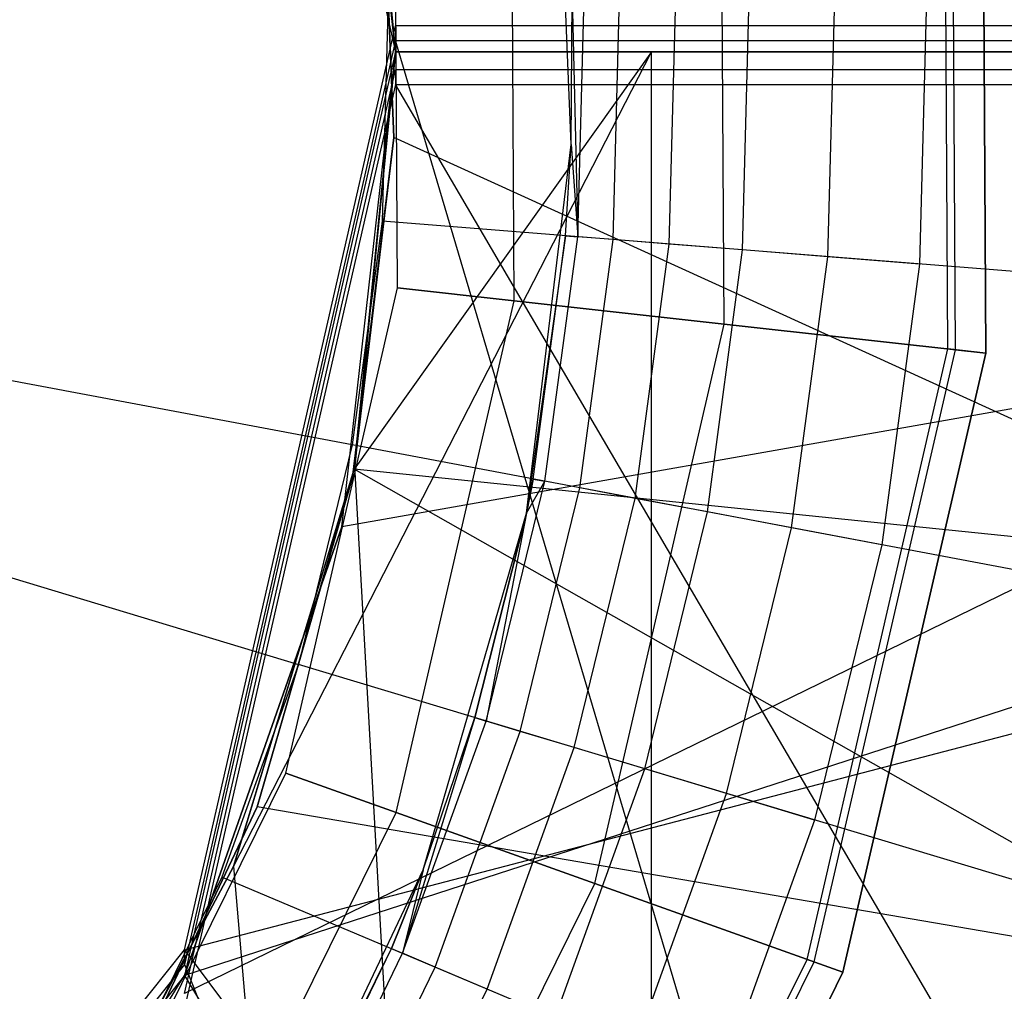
# Model space of a CAD drawing. Extents: x 0.1 to 16.1, y -3 to 3.
# Tile 34 of 65: x 8.327 to 8.466, y -0.132 to 0.005. Entities that reach past the tile are written whole.
import ezdxf

# ---------------------------------------------------------------- set-up
doc = ezdxf.new("R2010")
doc.units = 0
doc.header["$LTSCALE"] = 2.54
doc.layers.get('0').update_dxf_attribs({"color": 13, "linetype": 'CONTINUOUS'})

# ---------------------------------------------------------------- blocks, each defined once
blk = doc.blocks.new('DROPS_WOOD_D_PM_STL')
at = {"color": 0}
for p, q in [((8.35029, 0.13017, 38.3564), (8.38, 0, 38.3564)), ((8.35029, 0.13017, 38.3564), (8.38, 0, 38.3564)), ((8.38, 0, 32.3639), (8.3725, 0.06666, 32.36353)), ((8.38, 0, 38.3564), (8.3725, 0.06666, 32.36353)), ((8.38, 0, 32.3639), (8.3725, 0.06666, 32.36353)), ((8.38, 0, 38.3564), (8.3725, 0.06666, 32.36353)), ((8.37418, 0.0588, 27.8422), (8.38, 0, 27.84171)), ((8.37418, 0.0588, 27.8422), (8.38, 0, 27.84171)), ((8.38, 0, 20.86747), (8.37425, 0.05845, 20.86698)), ((8.38, 0, 20.86747), (8.37425, 0.05845, 20.86698)), ((8.45782, -0.04188, 213.38735), (8.4573, 0.04638, 213.38735)), ((8.45782, -0.04188, 213.38735), (8.4573, 0.04638, 213.38735)), ((8.45888, -0.042, 213.39202), (8.45835, 0.04651, 213.39202)), ((8.45888, -0.042, 213.39202), (8.45835, 0.04651, 213.39202)), ((8.46262, 0.04703, 213.38308), (8.46315, -0.04247, 213.38308)), ((8.46315, -0.04247, 213.30308), (8.46262, 0.04703, 213.30308)), ((8.46262, 0.04703, 213.47407), (8.46315, -0.04247, 213.47407)), ((8.46315, -0.04247, 213.30308), (8.46262, 0.04703, 213.30308)), ((8.46262, 0.04703, 213.47407), (8.46315, -0.04247, 213.47407)), ((8.46315, -0.04247, 213.39407), (8.46262, 0.04703, 213.39407)), ((8.46315, -0.04247, 213.39407), (8.46262, 0.04703, 213.39407)), ((8.46262, 0.04703, 213.38308), (8.46315, -0.04247, 213.38308)), ((8.42628, -0.03839, 213.31155), (8.4258, 0.04251, 213.31155)), ((8.42628, -0.03839, 213.31155), (8.4258, 0.04251, 213.31155)), ((8.42628, -0.03839, 213.4656), (8.4258, 0.04251, 213.4656)), ((8.42628, -0.03839, 213.4656), (8.4258, 0.04251, 213.4656)), ((8.39671, -0.03511, 213.33528), (8.39627, 0.03888, 213.33528)), ((8.39671, -0.03511, 213.33528), (8.39627, 0.03888, 213.33528)), ((8.39671, -0.03511, 213.44189), (8.39627, 0.03888, 213.44189)), ((8.39671, -0.03511, 213.44189), (8.39627, 0.03888, 213.44189)), ((8.40474, -0.01309, 16.03972), (8.40263, 0.03917, 16.03972)), ((8.40474, -0.01309, 16.03972), (8.40263, 0.03917, 16.03972)), ((8.37781, 0.03616, 28.35251), (8.37976, -0.01208, 28.35251)), ((8.37976, -0.01208, 27.85251), (8.37781, 0.03616, 27.85251)), ((8.37976, -0.01208, 27.85251), (8.37781, 0.03616, 27.85251)), ((8.37781, 0.03616, 28.35251), (8.37976, -0.01208, 28.35251)), ((8.37781, 0.03616, 20.86645), (8.37976, -0.01208, 20.86645)), ((8.37976, -0.01208, 20.36645), (8.37781, 0.03616, 20.36645)), ((8.37976, -0.01208, 20.36645), (8.37781, 0.03616, 20.36645)), ((8.37781, 0.03616, 20.86645), (8.37976, -0.01208, 20.86645)), ((8.3803, -0.03329, 213.36956), (8.37989, 0.03686, 213.36956)), ((8.3803, -0.03329, 213.40759), (8.37989, 0.03686, 213.40759)), ((8.3803, -0.03329, 213.36956), (8.37989, 0.03686, 213.36956)), ((8.3803, -0.03329, 213.40759), (8.37989, 0.03686, 213.40759)), ((8.45487, 0.00998, 16.33972), (8.4538, -0.02992, 16.33972)), ((8.45487, 0.00998, 16.33972), (8.4538, -0.02992, 16.33972)), ((8.40474, -0.01309, 16.03972), (8.40488, 0.00865, 16.28972)), ((8.40474, -0.01309, 16.28972), (8.40488, 0.00865, 16.28972)), ((8.40474, -0.01309, 16.03972), (8.40488, 0.00865, 16.28972)), ((8.40474, -0.01309, 16.28972), (8.40488, 0.00865, 16.28972)), ((8.40488, 0.00865, 16.28972), (8.40566, -0.02607, 16.30267)), ((8.40488, 0.00865, 16.28972), (8.40566, -0.02607, 16.30267)), ((8.40566, -0.02607, 16.30267), (8.40659, 0.0087, 16.30267)), ((8.40566, -0.02607, 16.30267), (8.40659, 0.0087, 16.30267)), ((8.41064, -0.02646, 16.31472), (8.41158, 0.00883, 16.31472)), ((8.41064, -0.02646, 16.31472), (8.41158, 0.00883, 16.31472)), ((8.41856, -0.0271, 16.32508), (8.41952, 0.00904, 16.32508)), ((8.41856, -0.0271, 16.32508), (8.41952, 0.00904, 16.32508)), ((8.42888, -0.02793, 16.33303), (8.42988, 0.00932, 16.33303)), ((8.42888, -0.02793, 16.33303), (8.42988, 0.00932, 16.33303)), ((8.4409, -0.02889, 16.33802), (8.44193, 0.00964, 16.33802)), ((8.4409, -0.02889, 16.33802), (8.44193, 0.00964, 16.33802)), ((8.37895, 0.00796, 2.19005), (8.3781, -0.02386, 2.19005)), ((8.37895, 0.00796, 2.19005), (8.3781, -0.02386, 2.19005)), ((8.35029, -0.12653, 16.3487), (8.38, 0.00363, 16.34983)), ((8.35029, -0.12653, 16.3487), (8.38, 0.00363, 16.34983)), ((8.35029, -0.12653, 16.3487), (8.84818, 0.00362, 16.38117)), ((8.35029, -0.12653, 16.3487), (8.84818, 0.00362, 16.38117)), ((8.84818, 0.00362, 16.38117), (8.38, 0.00363, 16.34983)), ((8.38, 0.00363, 16.34983), (8.38, 0.00157, 20.35546)), ((8.84818, 0.00362, 16.38117), (8.38, 0.00363, 16.34983)), ((8.38, 0.00363, 16.34983), (8.38, 0.00157, 20.35546)), ((8.38, 0.00157, 20.35546), (8.35029, -0.12859, 20.35327)), ((8.38, 0.00157, 20.35546), (8.35029, -0.12859, 20.35327)), ((8.38, 0.00157, 20.35546), (8.61693, 0.00156, 20.3804)), ((8.61693, -0.79844, 20.37999), (8.38, 0.00157, 20.35546)), ((8.38, 0.00157, 20.35546), (8.61693, 0.00156, 20.3804)), ((8.61693, -0.79844, 20.37999), (8.38, 0.00157, 20.35546)), ((8.75179, 0, 32.39413), (8.35029, -0.13017, 32.36249)), ((8.75179, 0, 32.39413), (8.35029, -0.13017, 32.36249)), ((8.38, 0, 38.3564), (8.35029, -0.13017, 38.3564)), ((8.38, 0, 38.3564), (8.35029, -0.13017, 38.3564)), ((8.38, 0, 32.3639), (8.35029, -0.13017, 38.3564)), ((8.38, 0, 32.3639), (8.35029, -0.13017, 38.3564)), ((8.35716, -0.11481, 20.86558), (8.41608, 0, 20.87076)), ((8.35716, -0.11481, 20.86558), (8.41608, 0, 20.87076)), ((8.37243, -0.06695, 32.36353), (8.38, 0, 32.3639)), ((8.75179, 0, 32.39413), (8.37243, -0.06695, 32.36353)), ((8.75179, 0, 32.39413), (8.37243, -0.06695, 32.36353)), ((8.37243, -0.06695, 32.36353), (8.38, 0, 32.3639)), ((8.37418, -0.0588, 20.86697), (8.38, 0, 20.86747)), ((8.41608, 0, 20.87076), (8.37418, -0.0588, 20.86697)), ((8.41608, 0, 20.87076), (8.37418, -0.0588, 20.86697)), ((8.37418, -0.0588, 20.86697), (8.38, 0, 20.86747)), ((8.38, 0, 27.84171), (8.37425, -0.05845, 27.8422)), ((8.38, 0, 27.84171), (8.37425, -0.05845, 27.8422)), ((8.75179, 0, 32.39413), (8.38, 0, 32.3639)), ((8.38, 0, 32.3639), (8.38, 0, 38.3564)), ((8.38, 0, 38.3564), (14.08, 0, 38.3564)), ((8.75179, 0, 32.39413), (8.38, 0, 32.3639)), ((8.38, 0, 38.3564), (14.08, 0, 38.3564)), ((8.38, 0, 32.3639), (8.38, 0, 38.3564)), ((8.75179, 0, 32.39413), (8.38, 0, 32.3639)), ((8.38, 0, 38.3564), (14.08, 0, 38.3564)), ((8.38, 0, 32.3639), (8.38, 0, 38.3564)), ((8.6386, 0, 27.80972), (8.38, 0, 27.84171)), ((8.38, 0, 27.84171), (8.38, 0, 20.86747)), ((8.38, 0, 20.86747), (8.6386, 0, 20.89945)), ((8.6386, 0, 27.80972), (8.38, 0, 27.84171)), ((8.38, 0, 20.86747), (8.6386, 0, 20.89945)), ((8.38, 0, 27.84171), (8.38, 0, 20.86747)), ((8.38, 0, 20.86747), (8.41608, 0, 20.87076)), ((8.41608, 0, 27.83841), (8.38, 0, 27.84171)), ((8.38, 0, 20.86747), (8.41608, 0, 20.87076)), ((8.38, 0, 27.84171), (8.38, 0, 20.86747)), ((8.41608, 0, 27.83841), (8.38, 0, 27.84171)), ((8.38, 0, 27.84171), (8.38, 0, 20.86747)), ((8.41608, -0.8, 27.83841), (8.41608, 0, 27.83841)), ((8.41608, -0.8, 20.87076), (8.41608, 0, 20.87076)), ((8.41608, 0, 20.87076), (8.85882, 0, 20.94234)), ((8.41608, -0.8, 20.87076), (8.41608, 0, 20.87076)), ((8.85882, 0, 27.76683), (8.41608, 0, 27.83841)), ((8.41608, -0.8, 27.83841), (8.41608, 0, 27.83841)), ((8.41608, 0, 20.87076), (8.85882, 0, 20.94234)), ((8.85882, 0, 27.76683), (8.41608, 0, 27.83841)), ((8.37388, -0.05541, 2.19005), (8.08, 0, 2.18815)), ((8.08, 0, 2.18815), (8.36632, -0.08633, 2.19005)), ((8.08, 0, 2.18815), (8.36632, -0.08633, 2.19005)), ((8.37388, -0.05541, 2.19005), (8.08, 0, 2.18815)), ((8.61693, -0.00253, 28.308), (8.35029, -0.13271, 28.33499)), ((8.61693, -0.00253, 28.308), (8.35029, -0.13271, 28.33499)), ((8.35029, -0.13271, 28.33499), (8.38, -0.00254, 28.33293)), ((8.35029, -0.13271, 28.33499), (8.38, -0.00254, 28.33293)), ((8.61693, -0.00253, 28.308), (8.38, -0.00254, 28.33293)), ((8.61693, -0.00253, 28.308), (8.38, -0.00254, 28.33293)), ((8.38, -0.00254, 28.33293), (8.38, -0.00461, 32.33857)), ((8.38, -0.00254, 28.33293), (8.38, -0.00461, 32.33857)), ((8.38, -0.00461, 32.33857), (8.35029, -0.13477, 32.33956)), ((8.38, -0.00461, 32.33857), (8.35029, -0.13477, 32.33956)), ((8.38, -0.00461, 32.33857), (8.84818, -0.00459, 32.30723)), ((8.38, -0.00461, 32.33857), (8.84818, -0.00459, 32.30723)), ((8.84818, -0.80459, 32.30682), (8.38, -0.00461, 32.33857)), ((8.84818, -0.80459, 32.30682), (8.38, -0.00461, 32.33857)), ((8.37976, -0.01208, 28.35251), (8.37394, -0.06001, 28.35251)), ((8.37394, -0.06001, 27.85251), (8.37976, -0.01208, 27.85251)), ((8.37394, -0.06001, 27.85251), (8.37976, -0.01208, 27.85251)), ((8.37976, -0.01208, 28.35251), (8.37394, -0.06001, 28.35251)), ((8.37394, -0.06001, 20.36645), (8.37976, -0.01208, 20.36645)), ((8.37394, -0.06001, 20.36645), (8.37976, -0.01208, 20.36645)), ((8.37976, -0.01208, 20.86645), (8.37418, -0.0588, 20.86697)), ((8.37976, -0.01208, 20.36645), (8.37418, -0.0588, 20.86697)), ((8.37976, -0.01208, 20.86645), (8.37418, -0.0588, 20.86697)), ((8.37976, -0.01208, 20.36645), (8.37418, -0.0588, 20.86697)), ((8.37976, -0.01208, 27.85251), (8.37976, -0.01208, 28.35251)), ((8.37976, -0.01208, 27.85251), (8.37976, -0.01208, 28.35251)), ((8.51387, -0.07318, 20.86645), (8.37976, -0.01208, 20.86645)), ((8.51387, -0.07318, 20.86645), (8.37976, -0.01208, 20.86645)), ((8.37976, -0.01208, 20.36645), (8.37976, -0.01208, 20.86645)), ((8.37976, -0.01208, 20.36645), (8.37976, -0.01208, 20.86645)), ((8.39843, -0.06501, 16.03972), (8.40474, -0.01309, 16.03972)), ((8.39843, -0.06501, 16.03972), (8.40474, -0.01309, 16.03972)), ((8.40396, -0.02593, 16.28972), (8.40474, -0.01309, 16.03972)), ((8.40396, -0.02593, 16.28972), (8.40474, -0.01309, 16.03972)), ((8.40396, -0.02593, 16.28972), (8.40474, -0.01309, 16.28972)), ((8.40396, -0.02593, 16.28972), (8.40474, -0.01309, 16.28972)), ((8.40474, -0.01309, 16.28972), (8.40474, -0.01309, 16.03972)), ((8.40474, -0.01309, 16.28972), (8.40474, -0.01309, 16.03972)), ((8.40474, -0.01309, 16.28972), (8.40566, -0.02607, 16.30267)), ((8.40474, -0.01309, 16.28972), (8.40566, -0.02607, 16.30267)), ((8.3781, -0.02386, 2.19005), (8.37388, -0.05541, 2.19005)), ((8.3781, -0.02386, 2.19005), (8.37388, -0.05541, 2.19005)), ((8.67442, -0.04758, 2.22278), (8.3781, -0.02386, 2.19005)), ((8.67442, -0.04758, 2.22278), (8.3781, -0.02386, 2.19005)), ((8.40396, -0.02593, 16.28972), (8.39843, -0.06501, 16.03972)), ((8.40396, -0.02593, 16.28972), (8.39843, -0.06501, 16.03972)), ((8.39937, -0.06022, 16.28972), (8.40396, -0.02593, 16.28972)), ((8.39937, -0.06022, 16.28972), (8.40396, -0.02593, 16.28972)), ((8.40105, -0.06053, 16.30267), (8.40566, -0.02607, 16.30267)), ((8.40105, -0.06053, 16.30267), (8.40566, -0.02607, 16.30267)), ((8.40396, -0.02593, 16.28972), (8.40566, -0.02607, 16.30267)), ((8.40396, -0.02593, 16.28972), (8.40566, -0.02607, 16.30267)), ((8.41064, -0.02646, 16.31472), (8.40566, -0.02607, 16.30267)), ((8.41064, -0.02646, 16.31472), (8.40566, -0.02607, 16.30267)), ((8.40595, -0.06146, 16.31472), (8.41064, -0.02646, 16.31472)), ((8.40595, -0.06146, 16.31472), (8.41064, -0.02646, 16.31472)), ((8.41856, -0.0271, 16.32508), (8.41064, -0.02646, 16.31472)), ((8.41856, -0.0271, 16.32508), (8.41064, -0.02646, 16.31472)), ((8.41376, -0.06293, 16.32508), (8.41856, -0.0271, 16.32508)), ((8.41376, -0.06293, 16.32508), (8.41856, -0.0271, 16.32508)), ((8.42888, -0.02793, 16.33303), (8.41856, -0.0271, 16.32508)), ((8.42888, -0.02793, 16.33303), (8.41856, -0.0271, 16.32508)), ((8.42394, -0.06485, 16.33303), (8.42888, -0.02793, 16.33303)), ((8.42394, -0.06485, 16.33303), (8.42888, -0.02793, 16.33303)), ((8.4409, -0.02889, 16.33802), (8.42888, -0.02793, 16.33303)), ((8.4409, -0.02889, 16.33802), (8.42888, -0.02793, 16.33303)), ((8.43579, -0.06709, 16.33802), (8.4409, -0.02889, 16.33802)), ((8.43579, -0.06709, 16.33802), (8.4409, -0.02889, 16.33802)), ((8.4538, -0.02992, 16.33972), (8.4409, -0.02889, 16.33802)), ((8.4538, -0.02992, 16.33972), (8.4409, -0.02889, 16.33802)), ((8.4538, -0.02992, 16.33972), (8.44851, -0.06948, 16.33972)), ((8.4538, -0.02992, 16.33972), (8.44851, -0.06948, 16.33972)), ((8.36453, -0.10165, 213.36956), (8.3803, -0.03329, 213.36956)), ((8.36453, -0.10165, 213.40759), (8.3803, -0.03329, 213.40759)), ((8.36453, -0.10165, 213.36956), (8.3803, -0.03329, 213.36956)), ((8.36453, -0.10165, 213.40759), (8.3803, -0.03329, 213.40759)), ((8.3803, -0.03329, 213.36956), (8.39671, -0.03511, 213.33528)), ((8.3803, -0.03329, 213.36956), (8.39671, -0.03511, 213.33528)), ((8.3803, -0.03329, 213.40759), (8.3803, -0.03329, 213.36956)), ((8.3803, -0.03329, 213.40759), (8.3803, -0.03329, 213.36956)), ((8.39671, -0.03511, 213.44189), (8.3803, -0.03329, 213.40759)), ((8.39671, -0.03511, 213.44189), (8.3803, -0.03329, 213.40759)), ((8.38008, -0.1072, 213.33528), (8.39671, -0.03511, 213.33528)), ((8.38008, -0.1072, 213.33528), (8.39671, -0.03511, 213.33528)), ((8.38008, -0.1072, 213.44189), (8.39671, -0.03511, 213.44189)), ((8.38008, -0.1072, 213.44189), (8.39671, -0.03511, 213.44189)), ((8.39671, -0.03511, 213.33528), (8.42628, -0.03839, 213.31155)), ((8.39671, -0.03511, 213.33528), (8.42628, -0.03839, 213.31155)), ((8.42628, -0.03839, 213.4656), (8.39671, -0.03511, 213.44189)), ((8.42628, -0.03839, 213.4656), (8.39671, -0.03511, 213.44189)), ((8.40809, -0.11721, 213.31155), (8.42628, -0.03839, 213.31155)), ((8.40809, -0.11721, 213.31155), (8.42628, -0.03839, 213.31155)), ((8.40809, -0.11721, 213.4656), (8.42628, -0.03839, 213.4656)), ((8.40809, -0.11721, 213.4656), (8.42628, -0.03839, 213.4656)), ((8.42628, -0.03839, 213.31155), (8.46315, -0.04247, 213.30308)), ((8.42628, -0.03839, 213.31155), (8.46315, -0.04247, 213.30308)), ((8.46315, -0.04247, 213.47407), (8.42628, -0.03839, 213.4656)), ((8.46315, -0.04247, 213.47407), (8.42628, -0.03839, 213.4656)), ((8.43798, -0.12789, 213.38735), (8.45782, -0.04188, 213.38735)), ((8.43798, -0.12789, 213.38735), (8.45782, -0.04188, 213.38735)), ((8.43898, -0.12824, 213.39202), (8.45888, -0.042, 213.39202)), ((8.43898, -0.12824, 213.39202), (8.45888, -0.042, 213.39202)), ((8.46315, -0.04247, 213.38308), (8.44303, -0.12969, 213.38308)), ((8.44303, -0.12969, 213.30308), (8.46315, -0.04247, 213.30308)), ((8.46315, -0.04247, 213.47407), (8.44303, -0.12969, 213.47407)), ((8.44303, -0.12969, 213.30308), (8.46315, -0.04247, 213.30308)), ((8.46315, -0.04247, 213.47407), (8.44303, -0.12969, 213.47407)), ((8.44303, -0.12969, 213.39407), (8.46315, -0.04247, 213.39407)), ((8.44303, -0.12969, 213.39407), (8.46315, -0.04247, 213.39407)), ((8.46315, -0.04247, 213.38308), (8.44303, -0.12969, 213.38308)), ((8.45782, -0.04188, 213.38735), (8.45888, -0.042, 213.39202)), ((8.45782, -0.04188, 213.38735), (8.45888, -0.042, 213.39202)), ((8.46315, -0.04247, 213.38308), (8.45782, -0.04188, 213.38735)), ((8.46315, -0.04247, 213.38308), (8.45782, -0.04188, 213.38735)), ((8.45888, -0.042, 213.39202), (8.46315, -0.04247, 213.39407)), ((8.45888, -0.042, 213.39202), (8.46315, -0.04247, 213.39407)), ((8.37388, -0.05541, 2.19005), (8.36632, -0.08633, 2.19005)), ((8.37388, -0.05541, 2.19005), (8.36632, -0.08633, 2.19005)), ((8.66599, -0.11049, 2.22278), (8.37388, -0.05541, 2.19005)), ((8.66599, -0.11049, 2.22278), (8.37388, -0.05541, 2.19005)), ((8.37425, -0.05845, 27.8422), (8.35716, -0.11481, 27.84359)), ((8.37425, -0.05845, 27.8422), (8.35716, -0.11481, 27.84359)), ((8.35716, -0.11481, 20.86558), (8.37418, -0.0588, 20.86697)), ((8.35716, -0.11481, 20.86558), (8.37418, -0.0588, 20.86697)), ((8.37418, -0.0588, 20.86697), (8.3605, -0.10638, 20.86645)), ((8.37418, -0.0588, 20.86697), (8.3605, -0.10638, 20.86645)), ((8.37394, -0.06001, 20.36645), (8.37418, -0.0588, 20.86697)), ((8.37394, -0.06001, 20.36645), (8.37418, -0.0588, 20.86697)), ((8.37425, -0.05845, 27.8422), (8.37418, -0.0588, 20.86697)), ((8.37425, -0.05845, 27.8422), (8.37418, -0.0588, 20.86697)), ((8.50024, -0.13036, 20.86645), (8.37418, -0.0588, 20.86697)), ((8.50024, -0.13036, 20.86645), (8.37418, -0.0588, 20.86697)), ((8.51387, -0.07318, 20.86645), (8.37418, -0.0588, 20.86697)), ((8.51387, -0.07318, 20.86645), (8.37418, -0.0588, 20.86697)), ((8.41608, -0.8, 27.83841), (8.37425, -0.05845, 27.8422)), ((8.41608, -0.8, 27.83841), (8.37425, -0.05845, 27.8422)), ((8.37394, -0.06001, 28.35251), (8.3605, -0.10638, 28.35251)), ((8.3605, -0.10638, 27.85251), (8.37394, -0.06001, 27.85251)), ((8.3605, -0.10638, 27.85251), (8.37394, -0.06001, 27.85251)), ((8.37394, -0.06001, 28.35251), (8.3605, -0.10638, 28.35251)), ((8.3605, -0.10638, 20.36645), (8.37394, -0.06001, 20.36645)), ((8.37394, -0.06001, 20.36645), (8.3605, -0.10638, 20.86645)), ((8.37394, -0.06001, 20.36645), (8.3605, -0.10638, 20.86645)), ((8.3605, -0.10638, 20.36645), (8.37394, -0.06001, 20.36645)), ((8.37394, -0.06001, 27.85251), (8.37394, -0.06001, 28.35251)), ((8.37394, -0.06001, 27.85251), (8.37394, -0.06001, 28.35251)), ((8.39279, -0.09432, 16.30267), (8.40105, -0.06053, 16.30267)), ((8.39279, -0.09432, 16.30267), (8.40105, -0.06053, 16.30267)), ((8.39843, -0.06501, 16.28972), (8.39937, -0.06022, 16.28972)), ((8.39937, -0.06022, 16.28972), (8.39843, -0.06501, 16.03972)), ((8.39937, -0.06022, 16.28972), (8.39843, -0.06501, 16.03972)), ((8.39843, -0.06501, 16.28972), (8.40105, -0.06053, 16.30267)), ((8.39937, -0.06022, 16.28972), (8.40105, -0.06053, 16.30267)), ((8.40595, -0.06146, 16.31472), (8.40105, -0.06053, 16.30267)), ((8.40595, -0.06146, 16.31472), (8.40105, -0.06053, 16.30267)), ((8.39758, -0.09576, 16.31472), (8.40595, -0.06146, 16.31472)), ((8.39758, -0.09576, 16.31472), (8.40595, -0.06146, 16.31472)), ((8.41376, -0.06293, 16.32508), (8.40595, -0.06146, 16.31472)), ((8.41376, -0.06293, 16.32508), (8.40595, -0.06146, 16.31472)), ((8.40518, -0.09805, 16.32508), (8.41376, -0.06293, 16.32508)), ((8.40518, -0.09805, 16.32508), (8.41376, -0.06293, 16.32508)), ((8.42394, -0.06485, 16.33303), (8.41376, -0.06293, 16.32508)), ((8.42394, -0.06485, 16.33303), (8.41376, -0.06293, 16.32508)), ((8.38388, -0.11525, 16.03972), (8.39843, -0.06501, 16.03972)), ((8.38388, -0.11525, 16.03972), (8.39843, -0.06501, 16.03972)), ((8.39843, -0.06501, 16.03972), (8.39116, -0.09382, 16.28972)), ((8.39116, -0.09382, 16.28972), (8.39843, -0.06501, 16.28972)), ((8.39843, -0.06501, 16.03972), (8.39116, -0.09382, 16.28972)), ((8.39116, -0.09382, 16.28972), (8.39843, -0.06501, 16.28972)), ((8.39843, -0.06501, 16.28972), (8.39279, -0.09432, 16.30267)), ((8.39843, -0.06501, 16.28972), (8.39279, -0.09432, 16.30267)), ((8.39843, -0.06501, 16.03972), (8.39843, -0.06501, 16.28972)), ((8.39843, -0.06501, 16.03972), (8.39843, -0.06501, 16.28972)), ((8.4151, -0.10104, 16.33303), (8.42394, -0.06485, 16.33303)), ((8.4151, -0.10104, 16.33303), (8.42394, -0.06485, 16.33303)), ((8.43579, -0.06709, 16.33802), (8.42394, -0.06485, 16.33303)), ((8.43579, -0.06709, 16.33802), (8.42394, -0.06485, 16.33303)), ((8.35029, -0.13017, 32.36249), (8.37243, -0.06695, 32.36353)), ((8.37243, -0.06695, 32.36353), (8.35029, -0.13017, 38.3564)), ((8.37243, -0.06695, 32.36353), (8.35029, -0.13017, 38.3564)), ((8.35029, -0.13017, 32.36249), (8.37243, -0.06695, 32.36353)), ((8.42664, -0.10452, 16.33802), (8.43579, -0.06709, 16.33802)), ((8.42664, -0.10452, 16.33802), (8.43579, -0.06709, 16.33802)), ((8.44851, -0.06948, 16.33972), (8.43579, -0.06709, 16.33802)), ((8.44851, -0.06948, 16.33972), (8.43579, -0.06709, 16.33802)), ((8.44851, -0.06948, 16.33972), (8.43903, -0.10826, 16.33972)), ((8.44851, -0.06948, 16.33972), (8.43903, -0.10826, 16.33972)), ((8.36632, -0.08633, 2.19005), (8.35552, -0.11628, 2.19005)), ((8.36632, -0.08633, 2.19005), (8.35552, -0.11628, 2.19005)), ((8.65093, -0.17215, 2.22278), (8.36632, -0.08633, 2.19005)), ((8.65093, -0.17215, 2.22278), (8.36632, -0.08633, 2.19005)), ((8.39116, -0.09382, 16.28972), (8.381, -0.12703, 16.30267)), ((8.39116, -0.09382, 16.28972), (8.381, -0.12703, 16.30267)), ((8.381, -0.12703, 16.30267), (8.39279, -0.09432, 16.30267)), ((8.381, -0.12703, 16.30267), (8.39279, -0.09432, 16.30267)), ((8.38388, -0.11525, 16.03972), (8.39116, -0.09382, 16.28972)), ((8.38388, -0.11525, 16.03972), (8.39116, -0.09382, 16.28972)), ((8.38388, -0.11525, 16.28972), (8.39116, -0.09382, 16.28972)), ((8.38388, -0.11525, 16.28972), (8.39116, -0.09382, 16.28972)), ((8.39116, -0.09382, 16.28972), (8.39279, -0.09432, 16.30267)), ((8.39116, -0.09382, 16.28972), (8.39279, -0.09432, 16.30267)), ((8.39758, -0.09576, 16.31472), (8.39279, -0.09432, 16.30267)), ((8.39758, -0.09576, 16.31472), (8.39279, -0.09432, 16.30267)), ((8.3856, -0.12897, 16.31472), (8.39758, -0.09576, 16.31472)), ((8.3856, -0.12897, 16.31472), (8.39758, -0.09576, 16.31472)), ((8.40518, -0.09805, 16.32508), (8.39758, -0.09576, 16.31472)), ((8.40518, -0.09805, 16.32508), (8.39758, -0.09576, 16.31472)), ((8.39292, -0.13206, 16.32508), (8.40518, -0.09805, 16.32508)), ((8.39292, -0.13206, 16.32508), (8.40518, -0.09805, 16.32508)), ((8.4151, -0.10104, 16.33303), (8.40518, -0.09805, 16.32508)), ((8.4151, -0.10104, 16.33303), (8.40518, -0.09805, 16.32508)), ((8.40246, -0.13609, 16.33303), (8.4151, -0.10104, 16.33303)), ((8.40246, -0.13609, 16.33303), (8.4151, -0.10104, 16.33303)), ((8.42664, -0.10452, 16.33802), (8.4151, -0.10104, 16.33303)), ((8.42664, -0.10452, 16.33802), (8.4151, -0.10104, 16.33303)), ((8.33342, -0.16453, 213.36956), (8.36453, -0.10165, 213.36956)), ((8.33342, -0.16453, 213.40759), (8.36453, -0.10165, 213.40759)), ((8.33342, -0.16453, 213.36956), (8.36453, -0.10165, 213.36956)), ((8.33342, -0.16453, 213.40759), (8.36453, -0.10165, 213.40759)), ((8.36453, -0.10165, 213.36956), (8.38008, -0.1072, 213.33528)), ((8.36453, -0.10165, 213.36956), (8.38008, -0.1072, 213.33528)), ((8.36453, -0.10165, 213.40759), (8.36453, -0.10165, 213.36956)), ((8.36453, -0.10165, 213.40759), (8.36453, -0.10165, 213.36956)), ((8.38008, -0.1072, 213.44189), (8.36453, -0.10165, 213.40759)), ((8.38008, -0.1072, 213.44189), (8.36453, -0.10165, 213.40759)), ((8.41357, -0.14078, 16.33802), (8.42664, -0.10452, 16.33802)), ((8.41357, -0.14078, 16.33802), (8.42664, -0.10452, 16.33802)), ((8.43903, -0.10826, 16.33972), (8.42664, -0.10452, 16.33802)), ((8.43903, -0.10826, 16.33972), (8.42664, -0.10452, 16.33802)), ((8.3605, -0.10638, 28.35251), (8.33981, -0.15, 28.35251)), ((8.33981, -0.15, 27.85251), (8.3605, -0.10638, 27.85251)), ((8.33981, -0.15, 27.85251), (8.3605, -0.10638, 27.85251)), ((8.3605, -0.10638, 28.35251), (8.33981, -0.15, 28.35251)), ((8.3605, -0.10638, 20.86645), (8.33981, -0.15, 20.86645)), ((8.33981, -0.15, 20.36645), (8.3605, -0.10638, 20.36645)), ((8.33981, -0.15, 20.36645), (8.3605, -0.10638, 20.36645)), ((8.3605, -0.10638, 20.86645), (8.33981, -0.15, 20.86645)), ((8.3605, -0.10638, 27.85251), (8.3605, -0.10638, 28.35251)), ((8.3605, -0.10638, 27.85251), (8.3605, -0.10638, 28.35251)), ((8.50024, -0.13036, 20.86645), (8.3605, -0.10638, 20.86645)), ((8.50024, -0.13036, 20.86645), (8.3605, -0.10638, 20.86645)), ((8.3605, -0.10638, 20.36645), (8.3605, -0.10638, 20.86645)), ((8.3605, -0.10638, 20.36645), (8.3605, -0.10638, 20.86645)), ((8.34727, -0.17352, 213.33528), (8.38008, -0.1072, 213.33528)), ((8.34727, -0.17352, 213.33528), (8.38008, -0.1072, 213.33528)), ((8.34727, -0.17352, 213.44189), (8.38008, -0.1072, 213.44189)), ((8.34727, -0.17352, 213.44189), (8.38008, -0.1072, 213.44189)), ((8.38008, -0.1072, 213.33528), (8.40809, -0.11721, 213.31155)), ((8.38008, -0.1072, 213.33528), (8.40809, -0.11721, 213.31155)), ((8.40809, -0.11721, 213.4656), (8.38008, -0.1072, 213.44189)), ((8.40809, -0.11721, 213.4656), (8.38008, -0.1072, 213.44189)), ((8.43903, -0.10826, 16.33972), (8.42549, -0.14581, 16.33972)), ((8.43903, -0.10826, 16.33972), (8.42549, -0.14581, 16.33972)), ((8.32939, -0.16674, 20.86348), (8.35716, -0.11481, 20.86558)), ((8.32939, -0.16674, 20.86348), (8.35716, -0.11481, 20.86558)), ((8.35716, -0.11481, 27.84359), (8.32953, -0.16654, 27.84568)), ((8.35716, -0.11481, 27.84359), (8.32953, -0.16654, 27.84568)), ((8.35716, -0.11481, 20.86558), (8.41608, -0.8, 20.87076)), ((8.35716, -0.11481, 27.84359), (8.41608, -0.8, 27.83841)), ((8.35716, -0.11481, 27.84359), (8.41608, -0.8, 27.83841)), ((8.35716, -0.11481, 20.86558), (8.41608, -0.8, 20.87076)), ((8.35716, -0.11481, 27.84359), (8.35716, -0.11481, 20.86558)), ((8.35716, -0.11481, 27.84359), (8.35716, -0.11481, 20.86558)), ((8.35552, -0.11628, 2.19005), (8.3416, -0.14491, 2.19005)), ((8.35552, -0.11628, 2.19005), (8.3416, -0.14491, 2.19005)), ((8.6294, -0.23186, 2.22278), (8.35552, -0.11628, 2.19005)), ((8.6294, -0.23186, 2.22278), (8.35552, -0.11628, 2.19005)), ((8.36146, -0.1625, 16.03972), (8.38388, -0.11525, 16.03972)), ((8.36146, -0.1625, 16.03972), (8.38388, -0.11525, 16.03972)), ((8.38388, -0.11525, 16.03972), (8.37943, -0.12637, 16.28972)), ((8.37943, -0.12637, 16.28972), (8.38388, -0.11525, 16.28972)), ((8.38388, -0.11525, 16.03972), (8.37943, -0.12637, 16.28972)), ((8.37943, -0.12637, 16.28972), (8.38388, -0.11525, 16.28972)), ((8.38388, -0.11525, 16.28972), (8.381, -0.12703, 16.30267)), ((8.38388, -0.11525, 16.28972), (8.381, -0.12703, 16.30267)), ((8.38388, -0.11525, 16.03972), (8.38388, -0.11525, 16.28972)), ((8.38388, -0.11525, 16.03972), (8.38388, -0.11525, 16.28972)), ((8.37222, -0.18971, 213.31155), (8.40809, -0.11721, 213.31155)), ((8.37222, -0.18971, 213.31155), (8.40809, -0.11721, 213.31155)), ((8.37222, -0.18971, 213.4656), (8.40809, -0.11721, 213.4656)), ((8.37222, -0.18971, 213.4656), (8.40809, -0.11721, 213.4656)), ((8.40809, -0.11721, 213.31155), (8.44303, -0.12969, 213.30308)), ((8.40809, -0.11721, 213.31155), (8.44303, -0.12969, 213.30308)), ((8.44303, -0.12969, 213.47407), (8.40809, -0.11721, 213.4656)), ((8.44303, -0.12969, 213.47407), (8.40809, -0.11721, 213.4656)), ((8.26705, -0.23091, 16.34626), (8.35029, -0.12653, 16.3487)), ((8.26705, -0.23091, 16.34626), (8.35029, -0.12653, 16.3487)), ((8.35029, -0.12653, 16.3487), (8.84818, -0.79638, 16.38075)), ((8.35029, -0.12653, 16.3487), (8.84818, -0.79638, 16.38075)), ((8.35029, -0.12859, 20.35327), (8.35029, -0.12653, 16.3487)), ((8.35029, -0.12859, 20.35327), (8.35029, -0.12653, 16.3487)), ((8.36146, -0.1625, 16.03972), (8.37943, -0.12637, 16.28972)), ((8.36146, -0.1625, 16.03972), (8.37943, -0.12637, 16.28972)), ((8.3643, -0.15748, 16.28972), (8.37943, -0.12637, 16.28972)), ((8.3643, -0.15748, 16.28972), (8.37943, -0.12637, 16.28972)), ((8.36579, -0.1583, 16.30267), (8.381, -0.12703, 16.30267)), ((8.36579, -0.1583, 16.30267), (8.381, -0.12703, 16.30267)), ((8.37943, -0.12637, 16.28972), (8.381, -0.12703, 16.30267)), ((8.37943, -0.12637, 16.28972), (8.381, -0.12703, 16.30267)), ((8.3856, -0.12897, 16.31472), (8.381, -0.12703, 16.30267)), ((8.3856, -0.12897, 16.31472), (8.381, -0.12703, 16.30267)), ((8.35029, -0.12859, 20.35327), (8.26705, -0.23298, 20.34845)), ((8.35029, -0.12859, 20.35327), (8.26705, -0.23298, 20.34845)), ((8.35029, -0.12859, 20.35327), (8.61693, -0.79844, 20.37999)), ((8.35029, -0.12859, 20.35327), (8.61693, -0.79844, 20.37999)), ((8.37016, -0.16072, 16.31472), (8.3856, -0.12897, 16.31472)), ((8.37016, -0.16072, 16.31472), (8.3856, -0.12897, 16.31472)), ((8.39292, -0.13206, 16.32508), (8.3856, -0.12897, 16.31472)), ((8.39292, -0.13206, 16.32508), (8.3856, -0.12897, 16.31472)), ((8.39884, -0.207, 213.38735), (8.43798, -0.12789, 213.38735)), ((8.39884, -0.207, 213.38735), (8.43798, -0.12789, 213.38735)), ((8.39973, -0.20757, 213.39202), (8.43898, -0.12824, 213.39202)), ((8.39973, -0.20757, 213.39202), (8.43898, -0.12824, 213.39202)), ((8.43798, -0.12789, 213.38735), (8.43898, -0.12824, 213.39202)), ((8.43798, -0.12789, 213.38735), (8.43898, -0.12824, 213.39202)), ((8.44303, -0.12969, 213.38308), (8.43798, -0.12789, 213.38735)), ((8.44303, -0.12969, 213.38308), (8.43798, -0.12789, 213.38735)), ((8.43898, -0.12824, 213.39202), (8.44303, -0.12969, 213.39407)), ((8.43898, -0.12824, 213.39202), (8.44303, -0.12969, 213.39407)), ((8.35029, -0.13017, 38.3564), (8.26705, -0.23455, 38.3564)), ((8.35029, -0.13017, 32.36249), (8.26705, -0.23455, 38.3564)), ((8.35029, -0.13017, 38.3564), (8.26705, -0.23455, 38.3564)), ((8.35029, -0.13017, 32.36249), (8.26705, -0.23455, 38.3564)), ((8.31462, -0.18696, 32.36099), (8.35029, -0.13017, 32.36249)), ((8.31462, -0.18696, 32.36099), (8.35029, -0.13017, 32.36249)), ((8.35029, -0.13017, 32.36249), (8.75179, -0.8, 32.39413)), ((8.35029, -0.13017, 32.36249), (8.75179, -0.8, 32.39413)), ((8.35029, -0.13017, 32.36249), (8.35029, -0.13017, 38.3564)), ((8.35029, -0.13017, 32.36249), (8.35029, -0.13017, 38.3564)), ((8.44303, -0.12969, 213.38308), (8.40334, -0.20992, 213.38308)), ((8.40334, -0.20992, 213.30308), (8.44303, -0.12969, 213.30308)), ((8.44303, -0.12969, 213.47407), (8.40334, -0.20992, 213.47407)), ((8.40334, -0.20992, 213.30308), (8.44303, -0.12969, 213.30308)), ((8.44303, -0.12969, 213.47407), (8.40334, -0.20992, 213.47407)), ((8.40334, -0.20992, 213.39407), (8.44303, -0.12969, 213.39407)), ((8.40334, -0.20992, 213.39407), (8.44303, -0.12969, 213.39407)), ((8.44303, -0.12969, 213.38308), (8.40334, -0.20992, 213.38308)), ((8.37711, -0.16458, 16.32508), (8.39292, -0.13206, 16.32508)), ((8.37711, -0.16458, 16.32508), (8.39292, -0.13206, 16.32508)), ((8.40246, -0.13609, 16.33303), (8.39292, -0.13206, 16.32508)), ((8.40246, -0.13609, 16.33303), (8.39292, -0.13206, 16.32508))]:
    blk.add_line(p, q, dxfattribs=at)

msp = doc.modelspace()

# ---------------------------------------------------------------- block references
at = {"color": 250}
msp.add_blockref('DROPS_WOOD_D_PM_STL', (0, 0), dxfattribs=at)

doc.saveas('drawing.dxf')
